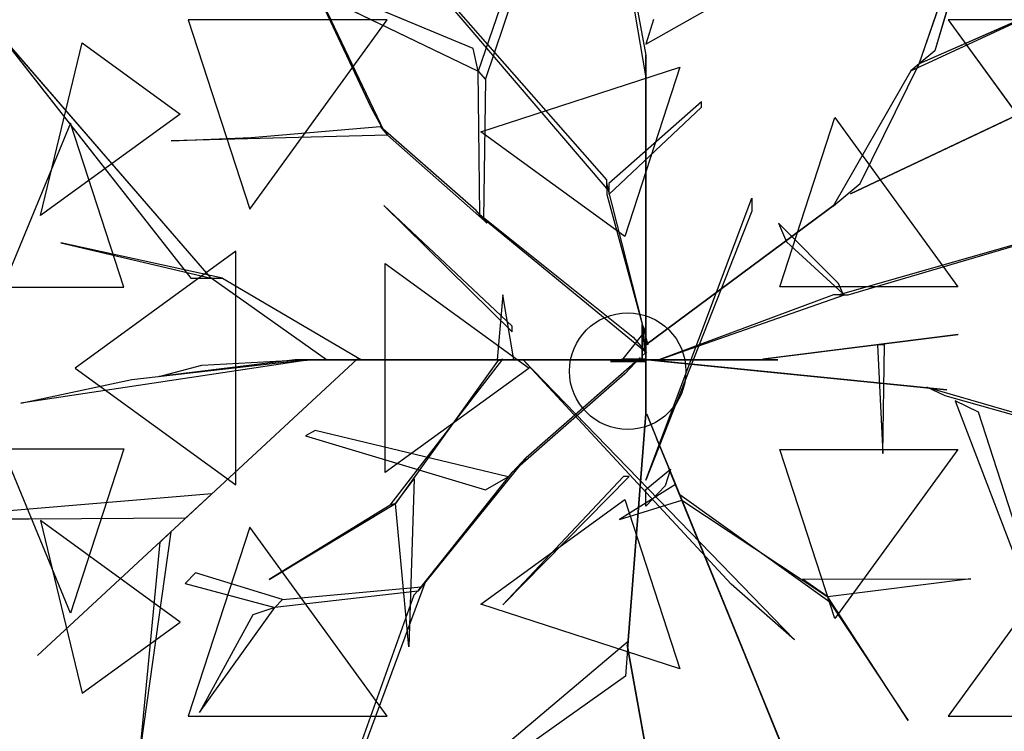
# Model space of a CAD drawing. Extents: x 22936 to 50368, y -4877 to 31080.
# Tile 158 of 256: x 43686 to 43908, y 2009 to 2169. Entities that reach past the tile are written whole.
import ezdxf

# ---------------------------------------------------------------- set-up
doc = ezdxf.new("R2010")
doc.units = 0
doc.layers.get('0').update_dxf_attribs({"linetype": 'CONTINUOUS'})
for name, color, linetype in [('00_TRACE_ARBRE', 3, 'CONTINUOUS'), ('00_TRACE_RDC', 241, 'CONTINUOUS'), ('08_AMENAGEMENTS_EXTERIEURS', 253, 'CONTINUOUS'), ('09_VEGETATION', 134, 'CONTINUOUS')]:
    doc.layers.add(name, color=color, linetype=linetype)

# ---------------------------------------------------------------- blocks, each defined once
blk = doc.blocks.new('TREE_GEOMETRIC_ROUND')
at = {"color": 7}
for p, q in [((659.8, 629.4, 4074.4), (845.8, 1171, 4367.3)), ((845.8, 1171, 4367.3), (695.2, 658.9, 4126.7)), ((-664.3, 1074, 5052.5), (-43.9, 347.3, 3886.1)), ((-43.9, 368.2, 3797.1), (-664.3, 1074, 5042)), ((-35.6, 1083.8, 3300.2), (43.9, 648.6, 2772)), ((43.9, 602.6, 2829.5), (-35.6, 1071.2, 3326.4)), ((-804.6, 1020.4, 3023), (-546, 478.3, 3253.2)), ((-575, 530.8, 3253.2), (-804.6, 1020.4, 3023)), ((-204.6, 990.2, 4205.1), (-334, 613, 3577.5)), ((-317.6, 594, 3608.8), (-191.1, 969.2, 4205.1)), ((-345.2, 664.2, 3650.7), (-1035.9, 952.1, 3577.5)), ((-1035.9, 952.1, 3577.5), (-334, 613, 3577.5)), ((43.9, 673.7, 2892.3), (432.8, 894.1, 4074.4)), ((504.8, 335.9, 3415.3), (1641.7, 875.3, 3593.2)), ((1641.7, 875.3, 3593.2), (504.8, 335.9, 3357.8)), ((640.5, 613.4, 4105.7), (950.7, 757.4, 4806.6)), ((950.7, 757.4, 4806.6), (659.8, 629.4, 4074.4)), ((-1424.8, 711.3, 4367.3), (-981.2, 146.5, 4126.7)), ((-935.2, 146.5, 4074.4), (-1424.8, 711.3, 4367.3)), ((-538.8, 728.2, 2392.4), (-987, 728.2, 2682.5)), ((-987, 728.2, 2682.5), (-848.5, 302, 2392.4)), ((-848.5, 302, 2392.4), (-538.8, 728.2, 2392.4)), ((61.4, 729.6, 2965.5), (43.9, 673.7, 2892.3)), ((725, 728.2, 5468.4), (1034.7, 302, 5468.4)), ((1173.2, 728.2, 5178.3), (725, 728.2, 5468.4)), ((-1319.9, 287.5, 5031.1), (-1225.9, 676.5, 4958.5)), ((-1225.9, 676.5, 4958.5), (-1005.2, 516.2, 5283)), ((-334, 613, 3577.5), (-345.2, 664.2, 3650.7)), ((43.9, 648.6, 2772), (43.9, 602.6, 2829.5)), ((43.9, 8.4, 1966.5), (43.9, 648.6, 2772)), ((695.2, 658.9, 4126.7), (659.8, 629.4, 4074.4)), ((-327.8, 475.9, 5644.3), (120.7, 621.6, 5644.3)), ((120.7, 621.6, 5644.3), (-3.3, 240.2, 5736.5)), ((526.6, 359.6, 3415.3), (659.8, 629.4, 4074.4)), ((659.8, 629.4, 4074.4), (640.5, 613.4, 4105.7)), ((-330.3, 289.4, 3300.2), (-334, 613, 3577.5)), ((-334, 613, 3577.5), (-317.6, 594, 3608.8)), ((43.9, 602.6, 2829.5), (43.9, -41.8, 1966.5)), ((640.5, 613.4, 4105.7), (465.5, 308.8, 3415.3)), ((-317.6, 594, 3608.8), (-322, 279.9, 3326.4)), ((169.5, 544, 4498), (-39.8, 359.9, 3797.1)), ((169.5, 531.4, 4498), (169.5, 544, 4498)), ((-1005.2, 516.2, 5283), (-1319.9, 287.5, 5031.1)), ((-546, 478.3, 3253.2), (-575, 530.8, 3253.2)), ((-39.8, 334.8, 3870.4), (169.5, 531.4, 4498)), ((-1252.3, 495.8, 2829.7), (-1404.9, 125.8, 2902.3)), ((-1132, 125.8, 2577.8), (-1252.3, 495.8, 2829.7)), ((345.4, 126.8, 5736.5), (469.4, 508.3, 5644.3)), ((469.4, 508.3, 5644.3), (746.6, 126.8, 5644.3)), ((-537.8, 468.9, 3242.7), (-1025.3, 456, 3284.6)), ((-844.8, 462.9, 3300.2), (-554.3, 487.8, 3300.2)), ((-554.3, 487.8, 3300.2), (-537.8, 468.9, 3242.7)), ((-338.5, 298.9, 3315.9), (-554.3, 487.8, 3300.2)), ((-537.8, 468.9, 3242.7), (-313.8, 270.5, 3242.7)), ((-3.3, 240.2, 5736.5), (-327.8, 475.9, 5644.3)), ((-1025.3, 456, 3284.6), (-844.8, 462.9, 3300.2)), ((-43.9, 347.3, 3886.1), (-43.9, 368.2, 3797.1)), ((-43.9, 359.9, 3797.1), (-43.9, 334.8, 3870.4)), ((48.1, -4.2, 2364), (-43.9, 359.9, 3797.1)), ((-39.8, 359.9, 3797.1), (-39.8, 334.8, 3870.4)), ((471.9, 314.1, 3415.3), (526.6, 359.6, 3415.3)), ((-43.9, 334.8, 3870.4), (48.1, -4.2, 2510.4)), ((504.8, 335.9, 3357.8), (504.8, 335.9, 3415.3)), ((43.9, -309.6, 4440.5), (282.4, 326.4, 5654)), ((43.9, -4.2, 2510.4), (471.9, 314.1, 3357.8)), ((471.9, 314.1, 3415.3), (43.9, -4.2, 2583.7)), ((282.4, 326.4, 5654), (282.4, 297.1, 5491.8)), ((465.5, 308.8, 3415.3), (471.9, 314.1, 3415.3)), ((471.9, 314.1, 3357.8), (471.9, 314.1, 3415.3)), ((1223.9, 322.2, 5052.5), (479.1, 108.8, 3886.1)), ((500, 108.8, 3797.1), (1223.9, 322.2, 5042)), ((-546.1, 309.6, 5523.2), (-257.3, 25.1, 4895.5)), ((-257.3, 37.7, 5010.6), (-546.1, 309.6, 5523.2)), ((-313.8, 270.5, 3242.7), (-338.5, 298.9, 3315.9)), ((-322, 279.9, 3326.4), (-330.3, 289.4, 3300.2)), ((-330.3, 289.4, 3300.2), (15, 12.8, 2772)), ((282.4, 297.1, 5491.8), (43.9, -309.6, 4513.7)), ((45.1, -22, 2829.5), (-322, 279.9, 3326.4)), ((342.6, 270.2, 4498), (360.8, 227.9, 4498)), ((477.9, 134.4, 3870.4), (342.6, 270.2, 4498)), ((-910.1, 146.5, 4105.7), (-1274.1, 226, 4806.6)), ((-1274.1, 226, 4806.6), (-935.2, 146.5, 4074.4)), ((360.8, 227.9, 4498), (487.8, 111.3, 3797.1)), ((-879.4, 207, 5468.4), (-1242, -56.5, 5178.3)), ((-879.4, -319.9, 5468.4), (-879.4, 207, 5468.4)), ((-543.3, -292.3, 5644.3), (-543.3, 179.3, 5644.3)), ((-543.3, 179.3, 5644.3), (-218.8, -56.5, 5736.5)), ((-981.2, 146.5, 4126.7), (-935.2, 146.5, 4074.4)), ((-935.2, 146.5, 4074.4), (-910.1, 146.5, 4105.7)), ((-675.8, -37.7, 3415.3), (-935.2, 146.5, 4074.4)), ((-910.1, 146.5, 4105.7), (-596.3, -37.7, 3415.3)), ((487.8, 111.3, 3797.1), (477.9, 134.4, 3870.4)), ((-1404.9, 125.8, 2902.3), (-1132, 125.8, 2577.8)), ((746.6, 126.8, 5644.3), (345.4, 126.8, 5736.5)), ((-278.3, 108.8, 5612.1), (-290.8, -37.7, 4456.2)), ((-253.2, -37.7, 4456.2), (-278.3, 108.8, 5612.1)), ((73.2, -37.7, 2364), (491.7, 108.8, 3797.1)), ((466.6, 108.8, 3870.4), (73.2, -37.7, 2510.4)), ((491.7, 108.8, 3797.1), (466.6, 108.8, 3870.4)), ((479.1, 108.8, 3886.1), (500, 108.8, 3797.1)), ((-257.3, 25.1, 4895.5), (-257.3, 37.7, 5010.6)), ((42, 27.1, 2791.2), (-8.3, -35.6, 2791.2)), ((35.6, -29.3), (35.6, 41.8)), ((35.6, 41.8), (35.6, 20.9, 1893.2)), ((35.6, 41.8), (42, 27.1, 2791.2)), ((42, 27.1, 2791.2), (42, -23.1, 2791.2)), ((15, 12.8, 2772), (45.1, -22, 2829.5)), ((35.6, 20.9, 1893.2), (35.6, -29.3, 1893.2)), ((35.6, -37.7, 1966.5), (35.6, 20.9, 1893.2)), ((35.6, 20.9, 1893.2), (35.6, -16.7, 2437.2)), ((43.9, -4.2, 2510.4), (43.9, 16.7, 2039.7)), ((43.9, 16.7, 2039.7), (43.9, -41.8, 1966.5)), ((43.9, -41.8, 1966.5), (43.9, 8.4, 1966.5)), ((747.6, 19.4, 5507.5), (307.6, -36.3, 4586.9)), ((340.8, -32.1, 4498), (747.6, 19.4, 5507.5)), ((35.6, -16.7, 2437.2), (35.6, -37.7, 1966.5)), ((43.9, -62.8, 2437.2), (43.9, -4.2, 2510.4)), ((43.9, -4.2, 2510.4), (43.9, -159, 3007.3)), ((43.9, -4.2, 2583.7), (43.9, -4.2, 2510.4)), ((48.1, -4.2, 2510.4), (48.1, -4.2, 2364)), ((581.4, -3.9, 5214.6), (565.4, -3.9, 5099.5)), ((565.4, -3.9, 5099.5), (578, -248.8, 5549.4)), ((578, -248.8, 5549.4), (581.4, -3.9, 5214.6)), ((-719.1, -39, 4325.4), (-1364, -135.5, 4586.9)), ((-605.7, -35.6, 3415.3), (-1326.3, -704.7, 3593.2)), ((-1326.3, -704.7, 3593.2), (-605.7, -35.6, 3357.8)), ((-1113.8, -82.4, 4555.6), (-765, -42.5, 4398.6)), ((-746.9, -37.7, 4335.9), (-1052.4, -75.3, 5099.5)), ((-956.1, -50.2, 4937.4), (-734.4, -37.7, 4383)), ((-765, -42.5, 4398.6), (-719.1, -39, 4325.4)), ((-746.9, -37.7, 4335.9), (-232.2, -37.7, 3839)), ((-734.4, -37.7, 4383), (-746.9, -37.7, 4335.9)), ((-207.1, -37.7, 3886.1), (-734.4, -37.7, 4383)), ((-604.6, -37.7, 3415.3), (-675.8, -37.7, 3415.3)), ((-605.7, -35.6, 3357.8), (-605.7, -35.6, 3415.3)), ((-604.6, -37.7, 3357.8), (-604.6, -37.7, 3415.3)), ((-81.6, -37.7, 2934.1), (-604.6, -37.7, 3357.8)), ((-604.6, -37.7, 3415.3), (-81.6, -37.7, 3007.3)), ((-596.3, -37.7, 3415.3), (-604.6, -37.7, 3415.3)), ((-531.7, -365.8, 4848.5), (-278.5, -36.2, 4456.2)), ((-290.3, -40.6, 4571.3), (-519.9, -361.5, 4906)), ((-290.8, -37.7, 4456.2), (-253.2, -37.7, 4456.2)), ((-244.8, -37.7, 3959.3), (-290.8, -37.7, 4456.2)), ((-278.5, -36.2, 4456.2), (-290.3, -40.6, 4571.3)), ((-253.2, -37.7, 4456.2), (-207.1, -37.7, 3886.1)), ((-207.1, -37.7, 3886.1), (-244.8, -37.7, 3959.3)), ((-140.2, -37.7, 3064.9), (-232.2, -37.7, 3839)), ((-232.2, -37.7, 3839), (-207.1, -37.7, 3886.1)), ((-232.2, -37.7, 4440.5), (378.7, -669.5, 5654)), ((236.4, -544, 5491.8), (-232.2, -37.7, 4513.7)), ((-232.2, -37.7, 4513.7), (-232.2, -37.7, 4440.5)), ((-225.6, -258.5, 2358.4), (31.1, -33, 1966.5)), ((-207.1, -37.7, 3886.1), (-81.6, -37.7, 3007.3)), ((-81.6, -37.7, 3007.3), (-140.2, -37.7, 3064.9)), ((-81.6, -37.7, 3007.3), (-81.6, -37.7, 2934.1)), ((73.2, -37.7, 2510.4), (-81.6, -37.7, 3007.3)), ((-81.6, -37.7, 2934.1), (14.6, -37.7, 2437.2)), ((-35.6, -41.8), (-8.3, -35.6, 2791.2)), ((-35.6, -41.8), (-14.6, -41.8, 1893.2)), ((35.6, -41.8), (-35.6, -41.8)), ((-14.6, -41.8, 1893.2), (-35.6, -41.8, 2364)), ((-35.6, -41.8, 2364), (23, -41.8, 2437.2)), ((-14.6, -41.8, 1893.2), (35.6, -41.8, 1893.2)), ((43.9, -41.8, 1966.5), (-14.6, -41.8, 1893.2)), ((-8.3, -35.6, 2791.2), (42, -35.6, 2791.2)), ((31.1, -33, 1966.5), (-3.2, -69.7, 1966.5)), ((35.6, -37.7, 1966.5), (14.6, -37.7, 2437.2)), ((14.6, -37.7, 2437.2), (73.2, -37.7, 2510.4)), ((23, -41.8, 2437.2), (43.9, -41.8, 1966.5)), ((35.1, -36.7, 1966.5), (85, -41.7, 1966.5)), ((676.3, -100.8, 2829.5), (35.1, -36.7, 1966.5)), ((42, -23.1, 2791.2), (35.6, -29.3)), ((35.6, -29.3, 1893.2), (35.6, -29.3)), ((42, -35.6, 2791.2), (35.6, -41.8)), ((94.1, -37.7, 2039.7), (35.6, -37.7, 1966.5)), ((35.6, -41.8, 1893.2), (35.6, -41.8)), ((43.9, -41.8, 1966.5), (43.9, -62.8, 2437.2)), ((73.2, -37.7, 2510.4), (73.2, -37.7, 2364)), ((73.2, -37.7, 2510.4), (94.1, -37.7, 2039.7)), ((85, -41.7, 1966.5), (722.1, -105.4, 2772)), ((85.8, -37.7, 5481.4), (295, -37.7, 4498)), ((85.8, -37.7, 5669.7), (85.8, -37.7, 5481.4)), ((341, -37.7, 4498), (85.8, -37.7, 5669.7)), ((295, -37.7, 4498), (341, -37.7, 4498)), ((307.6, -36.3, 4586.9), (340.8, -32.1, 4498)), ((-1242, -56.5, 5178.3), (-879.4, -319.9, 5468.4)), ((-1052.4, -75.3, 5099.5), (-956.1, -50.2, 4937.4)), ((-218.8, -56.5, 5736.5), (-543.3, -292.3, 5644.3)), ((43.9, -159, 2934.1), (43.9, -62.8, 2437.2)), ((-1364, -135.5, 4586.9), (-1113.8, -82.4, 4555.6)), ((-3.2, -69.7, 1966.5), (-257, -292.1, 2300.8)), ((722.1, -105.4, 2772), (676.3, -100.8, 2829.5)), ((718.1, -119.5, 2772), (676.7, -99.4, 2829.5)), ((676.7, -99.4, 2829.5), (1132.9, -232.9, 3326.4)), ((1144.2, -238.3, 3300.2), (718.1, -119.5, 2772)), ((740.6, -130.5, 2892.3), (900.6, -547.9, 4074.4)), ((793.3, -156.1, 2965.5), (740.6, -130.5, 2892.3)), ((43.9, -159, 2934.1), (3.3, -680.5, 3357.8)), ((3.3, -680.5, 3415.3), (43.9, -159, 3007.3)), ((43.9, -159, 3007.3), (43.9, -159, 2934.1)), ((93.2, -276.5, 3886.1), (45.8, -160.3, 3007.3)), ((45.8, -160.3, 3007.3), (68, -214.5, 3064.9)), ((923.2, -558.9, 4074.4), (793.3, -156.1, 2965.5)), ((-700.7, -197, 3117.4), (-722.5, -209.4, 3117.4)), ((-266.1, -301.8, 2421.1), (-700.7, -197, 3117.4)), ((-722.5, -209.4, 3117.4), (-317.1, -330.7, 2494.4)), ((68, -214.5, 3064.9), (102.7, -299.8, 3839)), ((-1404.9, -238.8, 2902.3), (-1132, -238.8, 2577.8)), ((-1252.3, -608.8, 2829.7), (-1404.9, -238.8, 2902.3)), ((-1132, -238.8, 2577.8), (-1252.3, -608.8, 2829.7)), ((345.4, -239.8, 5736.5), (746.6, -239.8, 5644.3)), ((469.4, -621.3, 5644.3), (345.4, -239.8, 5736.5)), ((746.6, -239.8, 5644.3), (469.4, -621.3, 5644.3)), ((-225.6, -258.5, 2358.4), (-461.5, -550, 2855.3)), ((-257, -292.1, 2300.8), (-225.6, -258.5, 2358.4)), ((43.9, -330.6, 4456.2), (99.4, -284.5, 3886.1)), ((99.4, -284.5, 3886.1), (87.5, -322.2, 3959.3)), ((102.7, -299.8, 3839), (93.2, -276.5, 3886.1)), ((93.2, -276.5, 3886.1), (292.4, -764.7, 4383)), ((-519.9, -361.5, 4895.5), (-477.9, -305.9, 4848.5)), ((-477.9, -305.9, 4848.5), (-489.9, -684.9, 5361.1)), ((-470.1, -559.2, 2829.1), (-257, -292.1, 2300.8)), ((-317.1, -330.7, 2494.4), (-266.1, -301.8, 2421.1)), ((-6.3, -301.3, 5010.6), (-278.3, -590, 5523.2)), ((-278.3, -590, 5523.2), (6.3, -301.3, 4895.5)), ((6.3, -301.3, 4895.5), (-6.3, -301.3, 5010.6)), ((43.9, -309.6, 4513.7), (43.9, -309.6, 4440.5)), ((297.1, -776.3, 4335.9), (102.7, -299.8, 3839)), ((110.6, -319.1, 4456.2), (-15.5, -397.7, 5612.1)), ((87.5, -322.2, 3959.3), (43.9, -368.2, 4456.2)), ((43.9, -368.2, 4456.2), (43.9, -330.6, 4456.2)), ((120.1, -342.4, 4456.2), (110.6, -319.1, 4456.2)), ((-933.8, -340.2, 3462.4), (-1596.1, -395.6, 3357.8)), ((-992.1, -394.3, 3488.5), (-933.8, -340.2, 3462.4)), ((-327.8, -588.9, 5644.3), (-3.3, -353.1, 5736.5)), ((-15.5, -397.7, 5612.1), (124.8, -354, 4456.2)), ((-3.3, -353.1, 5736.5), (120.7, -734.6, 5644.3)), ((120.1, -342.4, 4456.2), (124.8, -354, 4571.3)), ((124.8, -354, 4456.2), (120.1, -342.4, 4456.2)), ((458.2, -584.1, 4848.5), (120.1, -342.4, 4456.2)), ((124.8, -354, 4571.3), (453.5, -572.4, 4906)), ((-804.4, -533.2, 5246), (-519.9, -361.5, 4906)), ((-531.7, -365.8, 4848.5), (-804.4, -533.2, 5246)), ((-519.9, -361.5, 4906), (-531.7, -365.8, 4848.5)), ((-489.9, -684.9, 5361.1), (-519.9, -361.5, 4895.5)), ((-1596.1, -395.6, 3357.8), (-1345.6, -396.4, 3431)), ((-1345.6, -396.4, 3431), (-992.1, -394.3, 3488.5)), ((-1005.2, -629.1, 5283), (-1319.9, -400.4, 5031.1)), ((-1319.9, -400.4, 5031.1), (-1225.9, -789.5, 4958.5)), ((-848.5, -415, 2392.4), (-987, -841.2, 2682.5)), ((-538.8, -841.2, 2392.4), (-848.5, -415, 2392.4)), ((1034.7, -415, 5468.4), (725, -841.2, 5468.4)), ((-1025.8, -425.7, 3546.1), (-1094.1, -911.7, 4205.1)), ((-1050.3, -449.3, 3561.8), (-1025.8, -425.7, 3546.1)), ((-1094.1, -911.7, 4205.1), (-1050.3, -449.3, 3561.8)), ((-970.7, -518.1, 3734), (-993.6, -542.5, 3734)), ((-774.4, -578.1, 3137.7), (-970.7, -518.1, 3734)), ((396.5, -532.4, 4848.5), (775.7, -531.4, 5361.1)), ((775.7, -531.4, 5361.1), (453.5, -572.4, 4895.5)), ((-993.6, -542.5, 3734), (-791.6, -596.4, 3106.3)), ((-774.4, -578.1, 3137.7), (-461.5, -550, 2855.3)), ((-603.6, -946.7, 2786.3), (-453, -540.8, 2771.6)), ((-453, -540.8, 2771.6), (-478.7, -568.3, 2844.8)), ((-461.5, -550, 2855.3), (-470.1, -559.2, 2829.1)), ((378.7, -669.5, 5654), (236.4, -544, 5491.8)), ((453.5, -572.4, 4895.5), (396.5, -532.4, 4848.5)), ((-470.1, -559.2, 2829.1), (-791.6, -596.4, 3106.3)), ((-478.7, -568.3, 2844.8), (-620.7, -965, 2843.8)), ((634.8, -851, 5246), (453.5, -572.4, 4906)), ((453.5, -572.4, 4906), (458.2, -584.1, 4848.5)), ((-961.2, -832.7, 3238.8), (-791.6, -596.4, 3106.3)), ((-791.6, -596.4, 3106.3), (-841.4, -612.9, 3179.5)), ((-791.6, -596.4, 3106.3), (-774.4, -578.1, 3137.7)), ((120.7, -734.6, 5644.3), (-327.8, -588.9, 5644.3)), ((458.2, -584.1, 4848.5), (634.8, -851, 5246)), ((-841.4, -612.9, 3179.5), (-961.2, -832.7, 3238.8)), ((-1225.9, -789.5, 4958.5), (-1005.2, -629.1, 5283)), ((-373.5, -991.1, 4105.7), (4, -672.1, 3415.3)), ((3.3, -680.5, 3415.3), (-2.2, -751.4, 3415.3)), ((176, -1648.4, 3593.2), (2.2, -680.5, 3357.8)), ((2.2, -680.5, 3357.8), (2.2, -680.5, 3415.3)), ((2.2, -680.5, 3415.3), (176, -1648.4, 3593.2)), ((4, -672.1, 3415.3), (3.3, -680.5, 3415.3)), ((3.3, -680.5, 3357.8), (3.3, -680.5, 3415.3)), ((-2.2, -751.4, 3415.3), (-375.4, -1016.1, 4074.4)), ((292.4, -764.7, 4383), (297.1, -776.3, 4335.9)), ((376.1, -970, 4937.4), (292.4, -764.7, 4383)), ((297.1, -776.3, 4325.4), (543.6, -1380.7, 4586.9)), ((314.5, -818.9, 4398.6), (297.1, -776.3, 4325.4)), ((297.1, -776.3, 4335.9), (412.5, -1059.2, 5099.5)), ((447.2, -1144.4, 4555.6), (314.5, -818.9, 4398.6)), ((-987, -841.2, 2682.5), (-538.8, -841.2, 2392.4)), ((725, -841.2, 5468.4), (1173.2, -841.2, 5178.3))]:
    blk.add_line(p, q, dxfattribs=at)
mesh = blk.add_polyface(dxfattribs=at)
corners = [(845.8, 1171, 4367.3), (695.2, 658.9, 4126.7), (659.8, 629.4, 4074.4)]
mesh.append_faces([[corners[k] for k in face] for face in [(0, 1, 2)]], dxfattribs={"color": 7})
mesh = blk.add_polyface(dxfattribs=at)
corners = [(-804.6, 1020.4, 3023), (-546, 478.3, 3253.2), (-575, 530.8, 3253.2)]
mesh.append_faces([[corners[k] for k in face] for face in [(0, 1, 2)]], dxfattribs={"color": 7})
mesh = blk.add_polyface(dxfattribs=at)
corners = [(-345.2, 664.2, 3650.7), (-1035.9, 952.1, 3577.5), (-334, 613, 3577.5)]
mesh.append_faces([[corners[k] for k in face] for face in [(0, 1, 2)]], dxfattribs={"color": 7})
mesh = blk.add_polyface(dxfattribs=at)
corners = [(1641.7, 875.3, 3593.2), (504.8, 335.9, 3357.8), (504.8, 335.9, 3415.3)]
mesh.append_faces([[corners[k] for k in face] for face in [(0, 1, 2)]], dxfattribs={"color": 7})
mesh = blk.add_polyface(dxfattribs=at)
corners = [(950.7, 757.4, 4806.6), (659.8, 629.4, 4074.4), (640.5, 613.4, 4105.7)]
mesh.append_faces([[corners[k] for k in face] for face in [(0, 1, 2)]], dxfattribs={"color": 7})
mesh = blk.add_polyface(dxfattribs=at)
corners = [(-1424.8, 711.3, 4367.3), (-981.2, 146.5, 4126.7), (-935.2, 146.5, 4074.4)]
mesh.append_faces([[corners[k] for k in face] for face in [(0, 1, 2)]], dxfattribs={"color": 7})
mesh = blk.add_polyface(dxfattribs=at)
corners = [(-538.8, 728.2, 2392.4), (-987, 728.2, 2682.5), (-848.5, 302, 2392.4)]
mesh.append_faces([[corners[k] for k in face] for face in [(0, 1, 2)]], dxfattribs={"color": 7})
mesh = blk.add_polyface(dxfattribs=at)
corners = [(1173.2, 728.2, 5178.3), (725, 728.2, 5468.4), (1034.7, 302, 5468.4)]
mesh.append_faces([[corners[k] for k in face] for face in [(0, 1, 2)]], dxfattribs={"color": 7})
mesh = blk.add_polyface(dxfattribs=at)
corners = [(-1225.9, 676.5, 4958.5), (-1005.2, 516.2, 5283), (-1319.9, 287.5, 5031.1)]
mesh.append_faces([[corners[k] for k in face] for face in [(0, 1, 2)]], dxfattribs={"color": 7})
mesh = blk.add_polyface(dxfattribs=at)
corners = [(43.9, 8.4, 1966.5), (43.9, 602.6, 2829.5), (43.9, -41.8, 1966.5), (43.9, 648.6, 2772)]
mesh.append_faces([[corners[k] for k in face] for face in [(0, 1, 2), (1, 0, 3)]], dxfattribs={"vtx0": -1, "color": 7})
mesh = blk.add_polyface(dxfattribs=at)
corners = [(120.7, 621.6, 5644.3), (-3.3, 240.2, 5736.5), (-327.8, 475.9, 5644.3)]
mesh.append_faces([[corners[k] for k in face] for face in [(0, 1, 2)]], dxfattribs={"color": 7})
mesh = blk.add_polyface(dxfattribs=at)
corners = [(-1252.3, 495.8, 2829.7), (-1404.9, 125.8, 2902.3), (-1132, 125.8, 2577.8)]
mesh.append_faces([[corners[k] for k in face] for face in [(0, 1, 2)]], dxfattribs={"color": 7})
mesh = blk.add_polyface(dxfattribs=at)
corners = [(746.6, 126.8, 5644.3), (345.4, 126.8, 5736.5), (469.4, 508.3, 5644.3)]
mesh.append_faces([[corners[k] for k in face] for face in [(0, 1, 2)]], dxfattribs={"color": 7})
mesh = blk.add_polyface(dxfattribs=at)
corners = [(471.9, 314.1, 3357.8), (43.9, -4.2, 2583.7), (43.9, -4.2, 2510.4), (471.9, 314.1, 3415.3)]
mesh.append_faces([[corners[k] for k in face] for face in [(0, 1, 2), (1, 0, 3)]], dxfattribs={"vtx0": -1, "color": 7})
mesh = blk.add_polyface(dxfattribs=at)
corners = [(-546.1, 309.6, 5523.2), (-257.3, 25.1, 4895.5), (-257.3, 37.7, 5010.6)]
mesh.append_faces([[corners[k] for k in face] for face in [(0, 1, 2)]], dxfattribs={"color": 7})
mesh = blk.add_polyface(dxfattribs=at)
corners = [(-1274.1, 226, 4806.6), (-935.2, 146.5, 4074.4), (-910.1, 146.5, 4105.7)]
mesh.append_faces([[corners[k] for k in face] for face in [(0, 1, 2)]], dxfattribs={"color": 7})
mesh = blk.add_polyface(dxfattribs=at)
corners = [(-879.4, 207, 5468.4), (-1242, -56.5, 5178.3), (-879.4, -319.9, 5468.4)]
mesh.append_faces([[corners[k] for k in face] for face in [(0, 1, 2)]], dxfattribs={"color": 7})
mesh = blk.add_polyface(dxfattribs=at)
corners = [(-218.8, -56.5, 5736.5), (-543.3, -292.3, 5644.3), (-543.3, 179.3, 5644.3)]
mesh.append_faces([[corners[k] for k in face] for face in [(0, 1, 2)]], dxfattribs={"color": 7})
mesh = blk.add_polyface(dxfattribs=at)
corners = [(-278.3, 108.8, 5612.1), (-290.8, -37.7, 4456.2), (-253.2, -37.7, 4456.2)]
mesh.append_faces([[corners[k] for k in face] for face in [(0, 1, 2)]], dxfattribs={"color": 7})
mesh = blk.add_polyface(dxfattribs=at)
corners = [(35.6, 41.8), (35.6, -29.3, 1893.2), (35.6, -29.3), (35.6, 20.9, 1893.2)]
mesh.append_faces([[corners[k] for k in face] for face in [(0, 1, 2), (1, 0, 3)]], dxfattribs={"vtx0": -1, "color": 7})
mesh = blk.add_polyface(dxfattribs=at)
corners = [(35.6, 41.8), (42, -23.1, 2791.2), (35.6, -29.3), (42, 27.1, 2791.2)]
mesh.append_faces([[corners[k] for k in face] for face in [(0, 1, 2), (1, 0, 3)]], dxfattribs={"vtx0": -1, "color": 7})
mesh = blk.add_polyface(dxfattribs=at)
corners = [(35.6, 20.9, 1893.2), (35.6, -16.7, 2437.2), (35.6, -37.7, 1966.5)]
mesh.append_faces([[corners[k] for k in face] for face in [(0, 1, 2)]], dxfattribs={"color": 7})
mesh = blk.add_polyface(dxfattribs=at)
corners = [(43.9, -4.2, 2510.4), (43.9, -41.8, 1966.5), (43.9, -62.8, 2437.2), (43.9, 16.7, 2039.7)]
mesh.append_faces([[corners[k] for k in face] for face in [(0, 1, 2), (1, 0, 3)]], dxfattribs={"vtx0": -1, "color": 7})
mesh = blk.add_polyface(dxfattribs=at)
corners = [(747.6, 19.4, 5507.5), (307.6, -36.3, 4586.9), (340.8, -32.1, 4498)]
mesh.append_faces([[corners[k] for k in face] for face in [(0, 1, 2)]], dxfattribs={"color": 7})
mesh = blk.add_polyface(dxfattribs=at)
corners = [(43.9, -62.8, 2437.2), (43.9, -159, 3007.3), (43.9, -159, 2934.1), (43.9, -4.2, 2510.4)]
mesh.append_faces([[corners[k] for k in face] for face in [(0, 1, 2), (1, 0, 3)]], dxfattribs={"vtx0": -1, "color": 7})
mesh = blk.add_polyface(dxfattribs=at)
corners = [(565.4, -3.9, 5099.5), (578, -248.8, 5549.4), (581.4, -3.9, 5214.6)]
mesh.append_faces([[corners[k] for k in face] for face in [(0, 1, 2)]], dxfattribs={"color": 7})
mesh = blk.add_polyface(dxfattribs=at)
corners = [(-1326.3, -704.7, 3593.2), (-605.7, -35.6, 3357.8), (-605.7, -35.6, 3415.3)]
mesh.append_faces([[corners[k] for k in face] for face in [(0, 1, 2)]], dxfattribs={"color": 7})
mesh = blk.add_polyface(dxfattribs=at)
corners = [(-207.1, -37.7, 3886.1), (-746.9, -37.7, 4335.9), (-232.2, -37.7, 3839), (-734.4, -37.7, 4383)]
mesh.append_faces([[corners[k] for k in face] for face in [(0, 1, 2), (1, 0, 3)]], dxfattribs={"vtx0": -1, "color": 7})
mesh = blk.add_polyface(dxfattribs=at)
corners = [(-604.6, -37.7, 3357.8), (-81.6, -37.7, 3007.3), (-81.6, -37.7, 2934.1), (-604.6, -37.7, 3415.3)]
mesh.append_faces([[corners[k] for k in face] for face in [(0, 1, 2), (1, 0, 3)]], dxfattribs={"vtx0": -1, "color": 7})
mesh = blk.add_polyface(dxfattribs=at)
corners = [(-244.8, -37.7, 3959.3), (-253.2, -37.7, 4456.2), (-207.1, -37.7, 3886.1), (-290.8, -37.7, 4456.2)]
mesh.append_faces([[corners[k] for k in face] for face in [(0, 1, 2), (1, 0, 3)]], dxfattribs={"vtx0": -1, "color": 7})
mesh = blk.add_polyface(dxfattribs=at)
corners = [(-140.2, -37.7, 3064.9), (-207.1, -37.7, 3886.1), (-81.6, -37.7, 3007.3), (-232.2, -37.7, 3839)]
mesh.append_faces([[corners[k] for k in face] for face in [(0, 1, 2), (1, 0, 3)]], dxfattribs={"vtx0": -1, "color": 7})
mesh = blk.add_polyface(dxfattribs=at)
corners = [(73.2, -37.7, 2510.4), (-81.6, -37.7, 2934.1), (14.6, -37.7, 2437.2), (-81.6, -37.7, 3007.3)]
mesh.append_faces([[corners[k] for k in face] for face in [(0, 1, 2), (1, 0, 3)]], dxfattribs={"vtx0": -1, "color": 7})
mesh = blk.add_polyface(dxfattribs=at)
corners = [(-35.6, -41.8, 2364), (43.9, -41.8, 1966.5), (-14.6, -41.8, 1893.2), (23, -41.8, 2437.2)]
mesh.append_faces([[corners[k] for k in face] for face in [(0, 1, 2), (1, 0, 3)]], dxfattribs={"vtx0": -1, "color": 7})
mesh = blk.add_polyface(dxfattribs=at)
corners = [(-14.6, -41.8, 1893.2), (35.6, -41.8), (-35.6, -41.8), (35.6, -41.8, 1893.2)]
mesh.append_faces([[corners[k] for k in face] for face in [(0, 1, 2), (1, 0, 3)]], dxfattribs={"vtx0": -1, "color": 7})
mesh = blk.add_polyface(dxfattribs=at)
corners = [(14.6, -37.7, 2437.2), (94.1, -37.7, 2039.7), (35.6, -37.7, 1966.5), (73.2, -37.7, 2510.4)]
mesh.append_faces([[corners[k] for k in face] for face in [(0, 1, 2), (1, 0, 3)]], dxfattribs={"vtx0": -1, "color": 7})
mesh = blk.add_polyface(dxfattribs=at)
corners = [(722.1, -105.4, 2772), (35.1, -36.7, 1966.5), (85, -41.7, 1966.5), (676.3, -100.8, 2829.5)]
mesh.append_faces([[corners[k] for k in face] for face in [(0, 1, 2), (1, 0, 3)]], dxfattribs={"vtx0": -1, "color": 7})
mesh = blk.add_polyface(dxfattribs=at)
corners = [(85.8, -37.7, 5669.7), (295, -37.7, 4498), (341, -37.7, 4498), (85.8, -37.7, 5481.4)]
mesh.append_faces([[corners[k] for k in face] for face in [(0, 1, 2), (1, 0, 3)]], dxfattribs={"vtx0": -1, "color": 7})
mesh = blk.add_polyface(dxfattribs=at)
corners = [(43.9, -159, 3007.3), (3.3, -680.5, 3357.8), (3.3, -680.5, 3415.3), (43.9, -159, 2934.1)]
mesh.append_faces([[corners[k] for k in face] for face in [(0, 1, 2), (1, 0, 3)]], dxfattribs={"vtx0": -1, "color": 7})
mesh = blk.add_polyface(dxfattribs=at)
corners = [(93.2, -276.5, 3886.1), (68, -214.5, 3064.9), (102.7, -299.8, 3839), (45.8, -160.3, 3007.3)]
mesh.append_faces([[corners[k] for k in face] for face in [(0, 1, 2), (1, 0, 3)]], dxfattribs={"vtx0": -1, "color": 7})
mesh = blk.add_polyface(dxfattribs=at)
corners = [(-1132, -238.8, 2577.8), (-1252.3, -608.8, 2829.7), (-1404.9, -238.8, 2902.3)]
mesh.append_faces([[corners[k] for k in face] for face in [(0, 1, 2)]], dxfattribs={"color": 7})
mesh = blk.add_polyface(dxfattribs=at)
corners = [(746.6, -239.8, 5644.3), (469.4, -621.3, 5644.3), (345.4, -239.8, 5736.5)]
mesh.append_faces([[corners[k] for k in face] for face in [(0, 1, 2)]], dxfattribs={"color": 7})
mesh = blk.add_polyface(dxfattribs=at)
corners = [(102.7, -299.8, 3839), (292.4, -764.7, 4383), (297.1, -776.3, 4335.9), (93.2, -276.5, 3886.1)]
mesh.append_faces([[corners[k] for k in face] for face in [(0, 1, 2), (1, 0, 3)]], dxfattribs={"vtx0": -1, "color": 7})
mesh = blk.add_polyface(dxfattribs=at)
corners = [(-489.9, -684.9, 5361.1), (-519.9, -361.5, 4895.5), (-477.9, -305.9, 4848.5)]
mesh.append_faces([[corners[k] for k in face] for face in [(0, 1, 2)]], dxfattribs={"color": 7})
mesh = blk.add_polyface(dxfattribs=at)
corners = [(-6.3, -301.3, 5010.6), (-278.3, -590, 5523.2), (6.3, -301.3, 4895.5)]
mesh.append_faces([[corners[k] for k in face] for face in [(0, 1, 2)]], dxfattribs={"color": 7})
mesh = blk.add_polyface(dxfattribs=at)
corners = [(124.8, -354, 4456.2), (110.6, -319.1, 4456.2), (-15.5, -397.7, 5612.1), (120.1, -342.4, 4456.2)]
mesh.append_faces([[corners[k] for k in face] for face in [(0, 1, 2), (1, 0, 3)]], dxfattribs={"vtx0": -1, "color": 7})
mesh = blk.add_polyface(dxfattribs=at)
corners = [(120.7, -734.6, 5644.3), (-327.8, -588.9, 5644.3), (-3.3, -353.1, 5736.5)]
mesh.append_faces([[corners[k] for k in face] for face in [(0, 1, 2)]], dxfattribs={"color": 7})
mesh = blk.add_polyface(dxfattribs=at)
corners = [(-804.4, -533.2, 5246), (-519.9, -361.5, 4906), (-531.7, -365.8, 4848.5)]
mesh.append_faces([[corners[k] for k in face] for face in [(0, 1, 2)]], dxfattribs={"color": 7})
mesh = blk.add_polyface(dxfattribs=at)
corners = [(-1319.9, -400.4, 5031.1), (-1225.9, -789.5, 4958.5), (-1005.2, -629.1, 5283)]
mesh.append_faces([[corners[k] for k in face] for face in [(0, 1, 2)]], dxfattribs={"color": 7})
mesh = blk.add_polyface(dxfattribs=at)
corners = [(-538.8, -841.2, 2392.4), (-848.5, -415, 2392.4), (-987, -841.2, 2682.5)]
mesh.append_faces([[corners[k] for k in face] for face in [(0, 1, 2)]], dxfattribs={"color": 7})
mesh = blk.add_polyface(dxfattribs=at)
corners = [(1173.2, -841.2, 5178.3), (1034.7, -415, 5468.4), (725, -841.2, 5468.4)]
mesh.append_faces([[corners[k] for k in face] for face in [(0, 1, 2)]], dxfattribs={"color": 7})
mesh = blk.add_polyface(dxfattribs=at)
corners = [(-1094.1, -911.7, 4205.1), (-1050.3, -449.3, 3561.8), (-1025.8, -425.7, 3546.1)]
mesh.append_faces([[corners[k] for k in face] for face in [(0, 1, 2)]], dxfattribs={"color": 7})
mesh = blk.add_polyface(dxfattribs=at)
corners = [(775.7, -531.4, 5361.1), (453.5, -572.4, 4895.5), (396.5, -532.4, 4848.5)]
mesh.append_faces([[corners[k] for k in face] for face in [(0, 1, 2)]], dxfattribs={"color": 7})
mesh = blk.add_polyface(dxfattribs=at)
corners = [(453.5, -572.4, 4906), (458.2, -584.1, 4848.5), (634.8, -851, 5246)]
mesh.append_faces([[corners[k] for k in face] for face in [(0, 1, 2)]], dxfattribs={"color": 7})
mesh = blk.add_polyface(dxfattribs=at)
corners = [(-791.6, -596.4, 3106.3), (-841.4, -612.9, 3179.5), (-961.2, -832.7, 3238.8)]
mesh.append_faces([[corners[k] for k in face] for face in [(0, 1, 2)]], dxfattribs={"color": 7})
mesh = blk.add_polyface(dxfattribs=at)
corners = [(2.2, -680.5, 3415.3), (176, -1648.4, 3593.2), (2.2, -680.5, 3357.8)]
mesh.append_faces([[corners[k] for k in face] for face in [(0, 1, 2)]], dxfattribs={"color": 7})
mesh = blk.add_polyface(dxfattribs=at)
corners = [(376.1, -970, 4937.4), (297.1, -776.3, 4335.9), (412.5, -1059.2, 5099.5), (292.4, -764.7, 4383)]
mesh.append_faces([[corners[k] for k in face] for face in [(0, 1, 2), (1, 0, 3)]], dxfattribs={"vtx0": -1, "color": 7})
mesh = blk.add_polyface(dxfattribs=at)
corners = [(447.2, -1144.4, 4555.6), (297.1, -776.3, 4325.4), (543.6, -1380.7, 4586.9), (314.5, -818.9, 4398.6)]
mesh.append_faces([[corners[k] for k in face] for face in [(0, 1, 2), (1, 0, 3)]], dxfattribs={"vtx0": -1, "color": 7})
blk = doc.blocks.new('ARBRE_SIMPLE')
for radius in [250, 17.5]:
    blk.add_circle((0, 0), radius)
blk = doc.blocks.new('GROUPER_1')
at = {"layer": '00_TRACE_ARBRE', "xscale": 0.75, "yscale": 0.75, "zscale": 0.75, "rotation": 10.53798942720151}
blk.add_blockref('ARBRE_SIMPLE', (2209.3, 2701.01), dxfattribs=at)
blk = doc.blocks.new('GROUPER_2')
at = {"layer": '00_TRACE_RDC'}
blk.add_blockref('GROUPER_1', (12098.99, 4265.72), dxfattribs=at)
blk = doc.blocks.new('GROUPER_100')
at = {"layer": '08_AMENAGEMENTS_EXTERIEURS'}
mesh = blk.add_polyface(dxfattribs=at)
corners = [(997.25, 1328), (15.82, 0), (0, 1328), (957.25, 75), (997.25, 75), (957.25, 0)]
mesh.append_faces([[corners[k] for k in face] for face in [(0, 1, 2), (3, 0, 4)]], dxfattribs={"vtx0": -1})
mesh.append_faces([[corners[k] for k in face] for face in [(1, 0, 3)]], dxfattribs={"vtx0": -1, "vtx1": -1, "vtx2": -1})
mesh.append_faces([[corners[k] for k in face] for face in [(5, 1, 3)]], dxfattribs={"vtx1": -1})

msp = doc.modelspace()

# ---------------------------------------------------------------- block references
at = {"layer": '00_TRACE_RDC'}
msp.add_blockref('GROUPER_2', (29515.15, -4876.93), dxfattribs=at)
at = {"layer": '08_AMENAGEMENTS_EXTERIEURS', "color": 54}
msp.add_blockref('GROUPER_100', (43135.95, 1619.93), dxfattribs=at)
at = {"layer": '09_VEGETATION', "xscale": 0.1, "yscale": 0.1, "zscale": 0.1}
msp.add_blockref('TREE_GEOMETRIC_ROUND', (43823.14, 2096.15), dxfattribs=at)

doc.saveas('drawing.dxf')
